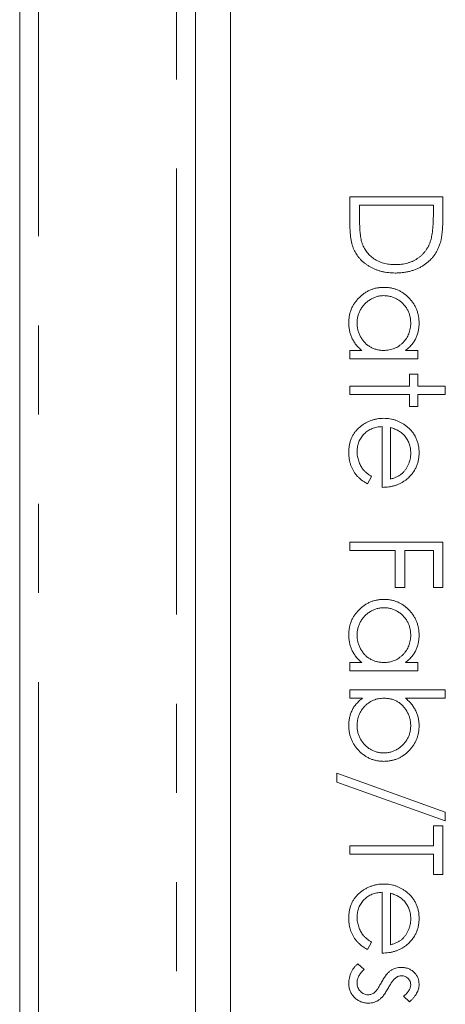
# Model space of a CAD drawing. Header units: millimetres. Extents: x 90 to 460, y -138 to 411.
# Tile 9 of 27: x 143 to 149, y 231 to 245. Entities that reach past the tile are written whole.
import ezdxf

# ---------------------------------------------------------------- set-up
doc = ezdxf.new("R2010")
doc.units = ezdxf.units.MM
doc.linetypes.add('PHANTOM', pattern=[12.7, 6.35, -1.27, 1.27, -1.27, 1.27, -1.27])

msp = doc.modelspace()

# ---------------------------------------------------------------- linework, layer by layer
at = {"color": 7, "linetype": 'Continuous', "lineweight": 15}
for p, q in [((143.091, 220.819), (143.091, 273.615)), ((145.591, 209.615), (145.591, 273.615)), ((146.091, 267.595), (146.091, 211.595)), ((147.791, 242.425), (149.114, 242.425)), ((147.791, 242.015), (147.791, 242.425)), ((147.926, 242.307), (147.926, 242.155)), ((148.978, 242.307), (147.926, 242.307)), ((148.978, 242.214), (148.978, 242.307)), ((149.114, 242.425), (149.114, 242.158)), ((147.791, 240.238), (147.958, 240.238)), ((147.791, 240.119), (147.791, 240.238)), ((148.579, 240.238), (148.757, 240.238)), ((148.757, 240.238), (148.757, 240.119)), ((148.757, 240.119), (147.791, 240.119)), ((148.639, 239.898), (148.757, 239.898)), ((148.639, 239.729), (148.639, 239.898)), ((148.757, 239.898), (148.757, 239.729)), ((147.791, 239.729), (148.639, 239.729)), ((147.791, 239.61), (147.791, 239.729)), ((148.757, 239.729), (149.148, 239.729)), ((149.148, 239.729), (149.148, 239.61)), ((148.639, 239.61), (147.791, 239.61)), ((148.639, 239.44), (148.639, 239.61)), ((148.757, 239.61), (148.757, 239.44)), ((149.148, 239.61), (148.757, 239.61)), ((148.757, 239.44), (148.639, 239.44)), ((148.249, 238.287), (148.249, 239.152)), ((148.367, 239.14), (148.367, 238.406)), ((148.096, 238.443), (148.041, 238.338)), ((147.791, 237.507), (149.114, 237.507)), ((147.791, 237.388), (147.791, 237.507)), ((148.435, 237.388), (147.791, 237.388)), ((148.435, 236.862), (148.435, 237.388)), ((148.571, 237.388), (148.571, 236.862)), ((148.978, 237.388), (148.571, 237.388)), ((148.978, 236.862), (148.978, 237.388)), ((149.114, 237.507), (149.114, 236.862)), ((148.571, 236.862), (148.435, 236.862)), ((149.114, 236.862), (148.978, 236.862)), ((147.791, 235.794), (147.958, 235.794)), ((147.791, 235.675), (147.791, 235.794)), ((148.579, 235.794), (148.757, 235.794)), ((148.757, 235.794), (148.757, 235.675)), ((148.757, 235.675), (147.791, 235.675)), ((147.791, 235.404), (149.148, 235.404)), ((147.791, 235.285), (147.791, 235.404)), ((147.97, 235.285), (147.791, 235.285)), ((149.148, 235.285), (148.582, 235.285)), ((149.148, 235.404), (149.148, 235.285)), ((147.604, 234.091), (147.604, 234.217)), ((147.604, 234.217), (149.148, 233.663)), ((149.148, 233.538), (147.604, 234.091)), ((149.148, 233.663), (149.148, 233.538)), ((148.978, 233.47), (149.114, 233.47)), ((148.978, 233.182), (148.978, 233.47)), ((149.114, 233.47), (149.114, 232.775)), ((147.791, 233.063), (147.791, 233.182)), ((147.791, 233.182), (148.978, 233.182)), ((148.978, 233.063), (147.791, 233.063)), ((148.978, 232.775), (148.978, 233.063)), ((149.114, 232.775), (148.978, 232.775)), ((148.249, 231.656), (148.249, 232.521)), ((148.367, 232.508), (148.367, 231.774)), ((148.096, 231.812), (148.041, 231.706)), ((147.905, 231.503), (147.994, 231.424)), ((148.637, 230.96), (148.554, 231.041))]:
    msp.add_line(p, q, dxfattribs=at)
at = {"color": 8, "linetype": 'PHANTOM', "lineweight": 0}
for p, q in [((143.359, 273.615), (143.359, 220.819)), ((145.323, 198.376), (145.323, 273.615))]:
    msp.add_line(p, q, dxfattribs=at)
at = {"color": 7, "linetype": 'Continuous', "lineweight": 15}
for points, knots in [([(147.926, 242.155), (147.926, 242.133), (147.927, 242.091), (147.928, 242.031), (147.931, 241.976), (147.934, 241.926), (147.939, 241.881), (147.945, 241.841), (147.951, 241.807), (147.957, 241.786), (147.96, 241.777)], [0, 0, 0, 0, 0.171901, 0.330628, 0.475549, 0.606746, 0.725024, 0.829742, 0.921323, 1, 1, 1, 1]), ([(148.941, 241.807), (148.944, 241.818), (148.95, 241.842), (148.958, 241.88), (148.964, 241.924), (148.969, 241.972), (148.973, 242.025), (148.976, 242.084), (148.978, 242.147), (148.978, 242.191), (148.978, 242.214)], [0, 0, 0, 0, 0.084319, 0.179285, 0.286583, 0.405111, 0.535593, 0.67819, 0.832976, 1, 1, 1, 1]), ([(149.114, 242.158), (149.113, 242.135), (149.113, 242.09), (149.111, 242.025), (149.107, 241.965), (149.102, 241.91), (149.096, 241.86), (149.088, 241.815), (149.078, 241.775), (149.07, 241.75), (149.066, 241.739)], [0, 0, 0, 0, 0.164289, 0.317406, 0.458844, 0.589367, 0.707831, 0.81577, 0.91288, 1, 1, 1, 1]), ([(148.435, 241.34), (148.419, 241.34), (148.387, 241.341), (148.339, 241.345), (148.293, 241.351), (148.249, 241.36), (148.206, 241.372), (148.164, 241.387), (148.124, 241.404), (148.086, 241.423), (148.049, 241.445), (148.015, 241.468), (147.983, 241.493), (147.954, 241.519), (147.928, 241.547), (147.903, 241.577), (147.882, 241.608), (147.862, 241.641), (147.845, 241.676), (147.83, 241.715), (147.818, 241.757), (147.808, 241.802), (147.8, 241.851), (147.795, 241.903), (147.791, 241.958), (147.791, 241.996), (147.791, 242.015)], [0, 0, 0, 0, 0.046081, 0.090807, 0.134295, 0.177024, 0.218823, 0.260244, 0.30108, 0.341614, 0.381583, 0.42012, 0.458075, 0.494738, 0.531195, 0.566934, 0.602713, 0.638327, 0.674853, 0.713467, 0.754442, 0.797815, 0.843989, 0.893072, 0.944963, 1, 1, 1, 1]), ([(147.96, 241.777), (147.964, 241.765), (147.973, 241.741), (147.988, 241.706), (148.006, 241.674), (148.026, 241.644), (148.049, 241.616), (148.074, 241.59), (148.102, 241.565), (148.132, 241.543), (148.164, 241.523), (148.198, 241.506), (148.233, 241.491), (148.27, 241.479), (148.309, 241.47), (148.35, 241.464), (148.392, 241.459), (148.421, 241.459), (148.436, 241.459)], [0, 0, 0, 0, 0.062415, 0.123338, 0.183125, 0.241783, 0.300579, 0.35968, 0.418882, 0.479531, 0.540851, 0.602303, 0.664463, 0.727806, 0.792895, 0.859672, 0.928464, 1, 1, 1, 1]), ([(149.066, 241.739), (149.06, 241.723), (149.049, 241.693), (149.027, 241.65), (149.002, 241.609), (148.975, 241.571), (148.943, 241.536), (148.91, 241.503), (148.872, 241.473), (148.832, 241.445), (148.79, 241.42), (148.745, 241.399), (148.698, 241.381), (148.65, 241.366), (148.599, 241.354), (148.546, 241.346), (148.491, 241.341), (148.454, 241.34), (148.435, 241.34)], [0, 0, 0, 0, 0.061545, 0.1216943, 0.1811549, 0.2398754, 0.2987019, 0.3576474, 0.4176048, 0.478494, 0.5404071, 0.602345, 0.6650043, 0.7285593, 0.7936505, 0.8605343, 0.929236, 1, 1, 1, 1]), ([(148.436, 241.459), (148.451, 241.459), (148.482, 241.459), (148.526, 241.464), (148.569, 241.471), (148.61, 241.481), (148.65, 241.494), (148.688, 241.51), (148.724, 241.529), (148.758, 241.55), (148.79, 241.574), (148.82, 241.601), (148.846, 241.63), (148.871, 241.661), (148.892, 241.694), (148.912, 241.729), (148.928, 241.767), (148.936, 241.794), (148.941, 241.807)], [0, 0, 0, 0, 0.0701512, 0.1378126, 0.2032262, 0.2671741, 0.330024, 0.3917943, 0.4530844, 0.5143339, 0.575, 0.6348655, 0.6941163, 0.7534416, 0.8131258, 0.8740797, 0.936007, 1, 1, 1, 1]), ([(147.774, 240.632), (147.774, 240.649), (147.775, 240.683), (147.782, 240.733), (147.794, 240.78), (147.809, 240.826), (147.83, 240.87), (147.856, 240.912), (147.886, 240.952), (147.92, 240.989), (147.957, 241.024), (147.997, 241.054), (148.039, 241.079), (148.082, 241.1), (148.128, 241.117), (148.176, 241.128), (148.226, 241.135), (148.26, 241.136), (148.277, 241.136)], [0, 0, 0, 0, 0.06462, 0.127433, 0.189004, 0.24993, 0.310668, 0.372329, 0.434939, 0.499576, 0.564191, 0.626735, 0.688109, 0.749294, 0.810331, 0.871901, 0.935046, 1, 1, 1, 1]), ([(148.277, 241.136), (148.294, 241.136), (148.327, 241.135), (148.376, 241.128), (148.423, 241.116), (148.468, 241.1), (148.511, 241.079), (148.552, 241.053), (148.592, 241.023), (148.629, 240.988), (148.663, 240.95), (148.693, 240.91), (148.718, 240.868), (148.739, 240.823), (148.755, 240.777), (148.766, 240.73), (148.773, 240.68), (148.774, 240.646), (148.774, 240.629)], [0, 0, 0, 0, 0.063775, 0.126079, 0.186904, 0.247574, 0.308003, 0.369132, 0.432033, 0.496791, 0.561611, 0.624914, 0.686726, 0.748079, 0.809582, 0.871631, 0.934886, 1, 1, 1, 1]), ([(148.275, 241.018), (148.259, 241.017), (148.226, 241.016), (148.177, 241.006), (148.13, 240.989), (148.084, 240.965), (148.041, 240.936), (148.003, 240.903), (147.97, 240.864), (147.942, 240.822), (147.92, 240.776), (147.904, 240.728), (147.894, 240.679), (147.893, 240.645), (147.892, 240.628)], [0, 0, 0, 0, 0.081589, 0.162859, 0.245484, 0.330807, 0.416493, 0.499893, 0.583048, 0.667158, 0.751312, 0.833785, 0.916256, 1, 1, 1, 1]), ([(148.656, 240.627), (148.655, 240.644), (148.654, 240.679), (148.644, 240.729), (148.629, 240.777), (148.607, 240.823), (148.58, 240.865), (148.547, 240.903), (148.509, 240.937), (148.467, 240.966), (148.421, 240.989), (148.374, 241.005), (148.325, 241.016), (148.292, 241.017), (148.275, 241.018)], [0, 0, 0, 0, 0.085921, 0.169593, 0.252476, 0.336244, 0.419505, 0.502036, 0.584775, 0.669846, 0.754185, 0.836658, 0.91801, 1, 1, 1, 1]), ([(147.958, 240.238), (147.943, 240.251), (147.913, 240.277), (147.875, 240.321), (147.843, 240.367), (147.817, 240.416), (147.798, 240.467), (147.784, 240.52), (147.775, 240.575), (147.774, 240.613), (147.774, 240.632)], [0, 0, 0, 0, 0.134298, 0.262085, 0.38627, 0.507165, 0.6273, 0.748145, 0.87237, 1, 1, 1, 1]), ([(147.892, 240.628), (147.893, 240.611), (147.894, 240.577), (147.904, 240.526), (147.92, 240.477), (147.942, 240.431), (147.969, 240.387), (148, 240.348), (148.037, 240.315), (148.078, 240.287), (148.122, 240.265), (148.17, 240.249), (148.22, 240.239), (148.254, 240.238), (148.272, 240.238)], [0, 0, 0, 0, 0.084802, 0.168664, 0.252552, 0.33824, 0.423103, 0.505556, 0.586176, 0.667136, 0.748499, 0.830452, 0.913456, 1, 1, 1, 1]), ([(148.272, 240.238), (148.285, 240.238), (148.312, 240.239), (148.35, 240.244), (148.387, 240.253), (148.422, 240.265), (148.456, 240.281), (148.488, 240.3), (148.518, 240.323), (148.546, 240.35), (148.572, 240.379), (148.594, 240.409), (148.613, 240.441), (148.629, 240.475), (148.641, 240.511), (148.649, 240.548), (148.655, 240.587), (148.655, 240.614), (148.656, 240.627)], [0, 0, 0, 0, 0.065634, 0.129188, 0.191219, 0.251913, 0.312507, 0.373494, 0.435152, 0.498741, 0.562095, 0.624187, 0.685476, 0.746097, 0.807612, 0.869967, 0.933951, 1, 1, 1, 1]), ([(148.774, 240.629), (148.774, 240.609), (148.773, 240.57), (148.764, 240.514), (148.749, 240.46), (148.729, 240.409), (148.702, 240.361), (148.667, 240.316), (148.626, 240.274), (148.595, 240.25), (148.579, 240.238)], [0, 0, 0, 0, 0.129862, 0.254654, 0.376015, 0.495255, 0.614798, 0.738106, 0.865196, 1, 1, 1, 1]), ([(147.774, 238.785), (147.774, 238.803), (147.775, 238.839), (147.782, 238.892), (147.794, 238.942), (147.811, 238.988), (147.833, 239.032), (147.859, 239.072), (147.89, 239.109), (147.926, 239.143), (147.964, 239.172), (148.004, 239.199), (148.046, 239.221), (148.089, 239.239), (148.133, 239.254), (148.178, 239.264), (148.224, 239.269), (148.256, 239.27), (148.271, 239.271)], [0, 0, 0, 0, 0.071579, 0.139629, 0.204797, 0.268135, 0.329814, 0.391301, 0.453434, 0.516552, 0.579631, 0.641119, 0.701294, 0.76081, 0.819932, 0.87892, 0.938983, 1, 1, 1, 1]), ([(148.271, 239.271), (148.286, 239.27), (148.316, 239.27), (148.359, 239.265), (148.402, 239.256), (148.443, 239.244), (148.483, 239.228), (148.521, 239.209), (148.559, 239.186), (148.582, 239.168), (148.594, 239.159)], [0, 0, 0, 0, 0.128045, 0.253768, 0.377428, 0.500551, 0.623296, 0.746578, 0.872348, 1, 1, 1, 1]), ([(148.249, 239.152), (148.236, 239.151), (148.211, 239.15), (148.174, 239.145), (148.139, 239.137), (148.106, 239.125), (148.075, 239.11), (148.045, 239.093), (148.018, 239.072), (147.992, 239.049), (147.969, 239.023), (147.948, 238.995), (147.931, 238.966), (147.917, 238.936), (147.906, 238.904), (147.898, 238.87), (147.893, 238.835), (147.893, 238.811), (147.892, 238.799)], [0, 0, 0, 0, 0.068385, 0.134476, 0.198391, 0.260753, 0.321829, 0.383037, 0.444653, 0.507398, 0.569825, 0.630778, 0.690929, 0.750945, 0.811049, 0.872331, 0.935004, 1, 1, 1, 1]), ([(148.565, 239.025), (148.559, 239.031), (148.548, 239.044), (148.528, 239.061), (148.506, 239.077), (148.483, 239.092), (148.457, 239.106), (148.429, 239.118), (148.399, 239.13), (148.378, 239.136), (148.367, 239.14)], [0, 0, 0, 0, 0.109984, 0.22258, 0.3385, 0.458709, 0.585535, 0.717518, 0.854667, 1, 1, 1, 1]), ([(148.594, 239.159), (148.609, 239.148), (148.637, 239.124), (148.674, 239.084), (148.705, 239.041), (148.73, 238.995), (148.75, 238.946), (148.765, 238.894), (148.773, 238.839), (148.774, 238.801), (148.774, 238.782)], [0, 0, 0, 0, 0.128835, 0.253589, 0.374643, 0.49534, 0.616325, 0.739759, 0.866842, 1, 1, 1, 1]), ([(148.656, 238.776), (148.655, 238.787), (148.655, 238.811), (148.651, 238.845), (148.644, 238.878), (148.634, 238.91), (148.621, 238.941), (148.605, 238.97), (148.587, 238.998), (148.572, 239.016), (148.565, 239.025)], [0, 0, 0, 0, 0.131092, 0.259141, 0.384162, 0.505992, 0.629098, 0.750669, 0.874039, 1, 1, 1, 1]), ([(148.041, 238.338), (148.026, 238.346), (147.997, 238.363), (147.957, 238.391), (147.921, 238.42), (147.89, 238.452), (147.863, 238.486), (147.84, 238.522), (147.82, 238.56), (147.803, 238.6), (147.79, 238.643), (147.78, 238.688), (147.775, 238.735), (147.774, 238.768), (147.774, 238.785)], [0, 0, 0, 0, 0.09337, 0.181661, 0.265874, 0.346355, 0.4246, 0.501903, 0.579992, 0.658443, 0.738672, 0.821894, 0.908801, 1, 1, 1, 1]), ([(147.892, 238.799), (147.893, 238.788), (147.893, 238.764), (147.898, 238.729), (147.905, 238.695), (147.915, 238.661), (147.926, 238.628), (147.941, 238.598), (147.957, 238.571), (147.975, 238.545), (147.997, 238.52), (148.025, 238.495), (148.058, 238.469), (148.083, 238.452), (148.096, 238.443)], [0, 0, 0, 0, 0.0825923, 0.1638789, 0.2456587, 0.3277257, 0.40861, 0.4857491, 0.5591691, 0.6302685, 0.705306, 0.792065, 0.8897964, 1, 1, 1, 1]), ([(148.774, 238.782), (148.774, 238.762), (148.773, 238.723), (148.764, 238.666), (148.749, 238.613), (148.728, 238.562), (148.701, 238.514), (148.668, 238.47), (148.629, 238.429), (148.599, 238.405), (148.584, 238.392)], [0, 0, 0, 0, 0.13204, 0.259033, 0.38188, 0.502258, 0.622752, 0.744743, 0.870109, 1, 1, 1, 1]), ([(148.367, 238.406), (148.383, 238.41), (148.413, 238.419), (148.455, 238.436), (148.493, 238.456), (148.525, 238.479), (148.554, 238.505), (148.579, 238.536), (148.601, 238.57), (148.62, 238.608), (148.636, 238.648), (148.647, 238.689), (148.655, 238.732), (148.655, 238.761), (148.656, 238.776)], [0, 0, 0, 0, 0.09624, 0.185231, 0.267501, 0.3444, 0.419595, 0.496891, 0.576638, 0.660268, 0.745387, 0.83004, 0.914474, 1, 1, 1, 1]), ([(148.584, 238.392), (148.573, 238.384), (148.55, 238.367), (148.513, 238.346), (148.474, 238.328), (148.433, 238.314), (148.39, 238.302), (148.345, 238.294), (148.297, 238.289), (148.265, 238.288), (148.249, 238.287)], [0, 0, 0, 0, 0.118522, 0.236255, 0.356174, 0.47725, 0.60154, 0.729618, 0.862158, 1, 1, 1, 1]), ([(147.774, 236.189), (147.774, 236.206), (147.775, 236.24), (147.782, 236.289), (147.794, 236.337), (147.809, 236.383), (147.83, 236.426), (147.856, 236.468), (147.886, 236.508), (147.92, 236.546), (147.957, 236.58), (147.997, 236.61), (148.039, 236.636), (148.082, 236.657), (148.128, 236.673), (148.176, 236.684), (148.226, 236.691), (148.26, 236.692), (148.277, 236.693)], [0, 0, 0, 0, 0.06462, 0.127433, 0.189004, 0.24993, 0.310668, 0.372329, 0.434939, 0.499576, 0.564191, 0.626735, 0.688109, 0.749294, 0.810331, 0.871901, 0.935046, 1, 1, 1, 1]), ([(148.277, 236.693), (148.294, 236.692), (148.327, 236.691), (148.376, 236.684), (148.423, 236.673), (148.468, 236.656), (148.511, 236.635), (148.552, 236.609), (148.592, 236.579), (148.629, 236.544), (148.663, 236.507), (148.693, 236.466), (148.718, 236.424), (148.739, 236.38), (148.755, 236.334), (148.766, 236.286), (148.773, 236.236), (148.774, 236.202), (148.774, 236.185)], [0, 0, 0, 0, 0.0637745, 0.1260788, 0.1869041, 0.2475739, 0.3080034, 0.3691319, 0.4320332, 0.4967908, 0.5616108, 0.6249139, 0.6867263, 0.7480788, 0.8095823, 0.8716307, 0.9348858, 1, 1, 1, 1]), ([(148.275, 236.574), (148.259, 236.573), (148.226, 236.572), (148.177, 236.562), (148.13, 236.545), (148.084, 236.522), (148.041, 236.493), (148.003, 236.459), (147.97, 236.421), (147.942, 236.378), (147.92, 236.332), (147.904, 236.284), (147.894, 236.235), (147.893, 236.201), (147.892, 236.185)], [0, 0, 0, 0, 0.0815893, 0.1628589, 0.2454837, 0.3308071, 0.4164934, 0.4998932, 0.5830482, 0.6671579, 0.7513119, 0.8337848, 0.9162565, 1, 1, 1, 1]), ([(148.656, 236.183), (148.655, 236.201), (148.654, 236.235), (148.644, 236.285), (148.629, 236.333), (148.607, 236.379), (148.58, 236.422), (148.547, 236.46), (148.509, 236.494), (148.467, 236.522), (148.421, 236.545), (148.374, 236.562), (148.325, 236.572), (148.292, 236.574), (148.275, 236.574)], [0, 0, 0, 0, 0.085921, 0.169593, 0.252476, 0.336244, 0.419505, 0.502036, 0.584775, 0.669846, 0.754185, 0.836658, 0.91801, 1, 1, 1, 1]), ([(147.958, 235.794), (147.943, 235.807), (147.913, 235.833), (147.875, 235.877), (147.843, 235.923), (147.817, 235.972), (147.798, 236.023), (147.784, 236.076), (147.775, 236.132), (147.774, 236.17), (147.774, 236.189)], [0, 0, 0, 0, 0.134298, 0.262085, 0.38627, 0.507165, 0.6273, 0.748145, 0.87237, 1, 1, 1, 1]), ([(147.892, 236.185), (147.893, 236.167), (147.894, 236.133), (147.904, 236.083), (147.92, 236.034), (147.942, 235.987), (147.969, 235.943), (148, 235.904), (148.037, 235.871), (148.078, 235.843), (148.122, 235.821), (148.17, 235.805), (148.22, 235.796), (148.254, 235.795), (148.272, 235.794)], [0, 0, 0, 0, 0.084802, 0.168664, 0.252552, 0.33824, 0.423103, 0.505556, 0.586176, 0.667136, 0.748499, 0.830452, 0.913456, 1, 1, 1, 1]), ([(148.272, 235.794), (148.285, 235.794), (148.312, 235.795), (148.35, 235.8), (148.387, 235.809), (148.422, 235.821), (148.456, 235.837), (148.488, 235.857), (148.518, 235.88), (148.546, 235.906), (148.572, 235.935), (148.594, 235.965), (148.613, 235.998), (148.629, 236.032), (148.641, 236.067), (148.649, 236.105), (148.655, 236.144), (148.655, 236.17), (148.656, 236.183)], [0, 0, 0, 0, 0.065634, 0.129188, 0.191219, 0.251913, 0.312507, 0.373494, 0.435152, 0.498741, 0.562095, 0.624187, 0.685476, 0.746097, 0.807612, 0.869967, 0.933951, 1, 1, 1, 1]), ([(148.774, 236.185), (148.774, 236.165), (148.773, 236.127), (148.764, 236.07), (148.749, 236.017), (148.729, 235.966), (148.702, 235.918), (148.667, 235.873), (148.626, 235.831), (148.595, 235.806), (148.579, 235.794)], [0, 0, 0, 0, 0.129862, 0.254654, 0.376015, 0.495255, 0.614798, 0.738106, 0.865196, 1, 1, 1, 1]), ([(147.774, 234.894), (147.774, 234.914), (147.775, 234.953), (147.784, 235.009), (147.799, 235.062), (147.82, 235.113), (147.847, 235.161), (147.881, 235.206), (147.922, 235.248), (147.953, 235.272), (147.97, 235.285)], [0, 0, 0, 0, 0.129476, 0.25388, 0.374863, 0.494283, 0.614293, 0.73697, 0.865076, 1, 1, 1, 1]), ([(148.276, 235.285), (148.263, 235.285), (148.236, 235.284), (148.198, 235.279), (148.161, 235.27), (148.125, 235.258), (148.092, 235.242), (148.06, 235.222), (148.03, 235.199), (148.002, 235.173), (147.976, 235.144), (147.954, 235.114), (147.935, 235.081), (147.92, 235.047), (147.907, 235.012), (147.899, 234.974), (147.893, 234.935), (147.893, 234.909), (147.892, 234.896)], [0, 0, 0, 0, 0.065646, 0.129212, 0.191253, 0.251958, 0.312564, 0.373562, 0.43523, 0.498536, 0.561901, 0.624098, 0.685023, 0.746051, 0.807577, 0.869943, 0.933939, 1, 1, 1, 1]), ([(148.656, 234.894), (148.655, 234.911), (148.654, 234.945), (148.644, 234.995), (148.628, 235.044), (148.606, 235.091), (148.579, 235.135), (148.547, 235.174), (148.51, 235.208), (148.469, 235.236), (148.425, 235.258), (148.378, 235.274), (148.328, 235.283), (148.293, 235.284), (148.276, 235.285)], [0, 0, 0, 0, 0.084735, 0.168182, 0.252419, 0.338618, 0.424014, 0.506402, 0.587545, 0.668801, 0.7501, 0.831022, 0.91396, 1, 1, 1, 1]), ([(148.582, 235.285), (148.597, 235.272), (148.627, 235.246), (148.667, 235.202), (148.7, 235.156), (148.727, 235.108), (148.748, 235.057), (148.764, 235.003), (148.773, 234.948), (148.774, 234.91), (148.774, 234.891)], [0, 0, 0, 0, 0.134636, 0.262681, 0.38719, 0.50839, 0.628966, 0.749723, 0.873248, 1, 1, 1, 1]), ([(148.272, 234.386), (148.255, 234.387), (148.222, 234.388), (148.173, 234.395), (148.126, 234.406), (148.081, 234.423), (148.037, 234.444), (147.996, 234.47), (147.956, 234.5), (147.919, 234.535), (147.885, 234.573), (147.856, 234.613), (147.83, 234.655), (147.81, 234.699), (147.793, 234.745), (147.782, 234.793), (147.775, 234.843), (147.774, 234.877), (147.774, 234.894)], [0, 0, 0, 0, 0.0640153, 0.126228, 0.1872888, 0.2478695, 0.3085112, 0.3697269, 0.4325358, 0.4971982, 0.561923, 0.6251331, 0.6868547, 0.7481171, 0.8095302, 0.8714875, 0.9349815, 1, 1, 1, 1]), ([(147.892, 234.896), (147.893, 234.878), (147.894, 234.844), (147.904, 234.794), (147.92, 234.746), (147.941, 234.7), (147.969, 234.657), (148.001, 234.619), (148.039, 234.585), (148.082, 234.557), (148.127, 234.534), (148.174, 234.517), (148.223, 234.507), (148.256, 234.505), (148.272, 234.505)], [0, 0, 0, 0, 0.085993, 0.169736, 0.252687, 0.336526, 0.419856, 0.502457, 0.585265, 0.6698, 0.754407, 0.83695, 0.917941, 1, 1, 1, 1]), ([(148.272, 234.505), (148.289, 234.506), (148.322, 234.507), (148.371, 234.517), (148.418, 234.534), (148.464, 234.558), (148.507, 234.586), (148.545, 234.62), (148.578, 234.658), (148.606, 234.701), (148.628, 234.746), (148.644, 234.794), (148.654, 234.843), (148.655, 234.877), (148.656, 234.894)], [0, 0, 0, 0, 0.082066, 0.163805, 0.246618, 0.331983, 0.417466, 0.500907, 0.584103, 0.668254, 0.752056, 0.83457, 0.916652, 1, 1, 1, 1]), ([(148.774, 234.891), (148.774, 234.874), (148.773, 234.84), (148.766, 234.79), (148.755, 234.743), (148.739, 234.697), (148.718, 234.653), (148.693, 234.611), (148.663, 234.571), (148.628, 234.534), (148.591, 234.499), (148.551, 234.469), (148.51, 234.443), (148.466, 234.422), (148.42, 234.406), (148.373, 234.395), (148.323, 234.388), (148.289, 234.387), (148.272, 234.386)], [0, 0, 0, 0, 0.064649, 0.127821, 0.189419, 0.250372, 0.311137, 0.372825, 0.435463, 0.500128, 0.564773, 0.627344, 0.688919, 0.749829, 0.810578, 0.872176, 0.935017, 1, 1, 1, 1]), ([(147.774, 232.153), (147.774, 232.172), (147.775, 232.208), (147.782, 232.261), (147.794, 232.31), (147.811, 232.357), (147.833, 232.4), (147.859, 232.44), (147.89, 232.478), (147.926, 232.511), (147.964, 232.541), (148.004, 232.567), (148.046, 232.589), (148.089, 232.607), (148.133, 232.622), (148.178, 232.632), (148.224, 232.638), (148.256, 232.639), (148.271, 232.639)], [0, 0, 0, 0, 0.071579, 0.139629, 0.204797, 0.268135, 0.329814, 0.391301, 0.453434, 0.516552, 0.579631, 0.641119, 0.701294, 0.76081, 0.819932, 0.87892, 0.938983, 1, 1, 1, 1]), ([(148.271, 232.639), (148.286, 232.639), (148.316, 232.638), (148.359, 232.633), (148.402, 232.624), (148.443, 232.612), (148.483, 232.596), (148.521, 232.577), (148.559, 232.554), (148.582, 232.537), (148.594, 232.528)], [0, 0, 0, 0, 0.128045, 0.253768, 0.377428, 0.500551, 0.623296, 0.746578, 0.872348, 1, 1, 1, 1]), ([(148.249, 232.521), (148.236, 232.52), (148.211, 232.519), (148.174, 232.513), (148.139, 232.505), (148.106, 232.493), (148.075, 232.479), (148.045, 232.461), (148.018, 232.44), (147.992, 232.417), (147.969, 232.391), (147.948, 232.364), (147.931, 232.335), (147.917, 232.304), (147.906, 232.272), (147.898, 232.239), (147.893, 232.204), (147.893, 232.18), (147.892, 232.168)], [0, 0, 0, 0, 0.068385, 0.134476, 0.198391, 0.260753, 0.321829, 0.383037, 0.444653, 0.507398, 0.569825, 0.630778, 0.690929, 0.750945, 0.811049, 0.872331, 0.935004, 1, 1, 1, 1]), ([(148.565, 232.393), (148.559, 232.399), (148.548, 232.412), (148.528, 232.429), (148.506, 232.446), (148.483, 232.46), (148.457, 232.474), (148.429, 232.487), (148.399, 232.498), (148.378, 232.505), (148.367, 232.508)], [0, 0, 0, 0, 0.1099838, 0.2225805, 0.3384999, 0.4587086, 0.5855353, 0.7175177, 0.8546668, 1, 1, 1, 1]), ([(148.594, 232.528), (148.609, 232.516), (148.637, 232.492), (148.674, 232.452), (148.705, 232.409), (148.73, 232.363), (148.75, 232.314), (148.765, 232.262), (148.773, 232.207), (148.774, 232.169), (148.774, 232.15)], [0, 0, 0, 0, 0.128835, 0.253589, 0.374643, 0.49534, 0.616325, 0.739759, 0.866842, 1, 1, 1, 1]), ([(148.656, 232.144), (148.655, 232.156), (148.655, 232.179), (148.651, 232.214), (148.644, 232.247), (148.634, 232.279), (148.621, 232.309), (148.605, 232.339), (148.587, 232.367), (148.572, 232.384), (148.565, 232.393)], [0, 0, 0, 0, 0.131092, 0.259141, 0.384162, 0.505992, 0.629098, 0.750669, 0.874039, 1, 1, 1, 1]), ([(148.041, 231.706), (148.026, 231.715), (147.997, 231.731), (147.957, 231.759), (147.921, 231.789), (147.89, 231.821), (147.863, 231.855), (147.84, 231.891), (147.82, 231.929), (147.803, 231.969), (147.79, 232.011), (147.78, 232.056), (147.775, 232.104), (147.774, 232.136), (147.774, 232.153)], [0, 0, 0, 0, 0.09337, 0.181661, 0.265874, 0.346355, 0.4246, 0.501903, 0.579992, 0.658443, 0.738672, 0.821894, 0.908801, 1, 1, 1, 1]), ([(147.892, 232.168), (147.893, 232.156), (147.893, 232.132), (147.898, 232.097), (147.905, 232.063), (147.915, 232.029), (147.926, 231.997), (147.941, 231.967), (147.957, 231.939), (147.975, 231.914), (147.997, 231.889), (148.025, 231.864), (148.058, 231.837), (148.083, 231.821), (148.096, 231.812)], [0, 0, 0, 0, 0.0825923, 0.1638789, 0.2456587, 0.3277257, 0.40861, 0.4857491, 0.5591691, 0.6302685, 0.705306, 0.792065, 0.8897964, 1, 1, 1, 1]), ([(148.367, 231.774), (148.383, 231.779), (148.413, 231.787), (148.455, 231.804), (148.493, 231.824), (148.525, 231.847), (148.554, 231.874), (148.579, 231.904), (148.601, 231.938), (148.62, 231.976), (148.636, 232.016), (148.647, 232.058), (148.655, 232.101), (148.655, 232.129), (148.656, 232.144)], [0, 0, 0, 0, 0.09624, 0.185231, 0.267501, 0.3444, 0.419595, 0.496891, 0.576638, 0.660268, 0.745387, 0.83004, 0.914474, 1, 1, 1, 1]), ([(148.774, 232.15), (148.774, 232.13), (148.773, 232.091), (148.764, 232.035), (148.749, 231.981), (148.728, 231.93), (148.701, 231.883), (148.668, 231.839), (148.629, 231.797), (148.599, 231.773), (148.584, 231.761)], [0, 0, 0, 0, 0.13204, 0.259033, 0.38188, 0.502258, 0.622752, 0.744743, 0.870109, 1, 1, 1, 1]), ([(148.584, 231.761), (148.573, 231.752), (148.55, 231.736), (148.513, 231.715), (148.474, 231.697), (148.433, 231.682), (148.39, 231.67), (148.345, 231.662), (148.297, 231.657), (148.265, 231.656), (148.249, 231.656)], [0, 0, 0, 0, 0.118522, 0.236255, 0.356174, 0.47725, 0.60154, 0.729618, 0.862158, 1, 1, 1, 1]), ([(147.774, 231.227), (147.774, 231.24), (147.775, 231.266), (147.782, 231.306), (147.793, 231.344), (147.808, 231.381), (147.827, 231.416), (147.849, 231.449), (147.875, 231.478), (147.895, 231.495), (147.905, 231.503)], [0, 0, 0, 0, 0.126743, 0.251724, 0.377219, 0.504694, 0.631458, 0.755401, 0.877701, 1, 1, 1, 1]), ([(147.994, 231.424), (147.986, 231.417), (147.971, 231.402), (147.95, 231.379), (147.932, 231.355), (147.918, 231.332), (147.906, 231.307), (147.898, 231.283), (147.893, 231.258), (147.893, 231.241), (147.892, 231.233)], [0, 0, 0, 0, 0.147476, 0.285904, 0.417172, 0.540501, 0.659238, 0.775006, 0.887229, 1, 1, 1, 1]), ([(148.24, 231.241), (148.245, 231.251), (148.256, 231.27), (148.273, 231.297), (148.29, 231.321), (148.306, 231.344), (148.322, 231.364), (148.339, 231.381), (148.355, 231.396), (148.366, 231.404), (148.372, 231.408)], [0, 0, 0, 0, 0.157762, 0.30595, 0.443775, 0.572824, 0.692154, 0.802296, 0.905564, 1, 1, 1, 1]), ([(148.372, 231.408), (148.383, 231.415), (148.405, 231.428), (148.442, 231.442), (148.48, 231.451), (148.507, 231.452), (148.521, 231.452)], [0, 0, 0, 0, 0.246252, 0.492591, 0.74057, 1, 1, 1, 1]), ([(148.521, 231.452), (148.53, 231.452), (148.547, 231.451), (148.573, 231.448), (148.597, 231.443), (148.621, 231.435), (148.643, 231.425), (148.664, 231.413), (148.684, 231.399), (148.702, 231.383), (148.719, 231.365), (148.734, 231.346), (148.746, 231.326), (148.757, 231.305), (148.765, 231.282), (148.77, 231.258), (148.774, 231.233), (148.774, 231.216), (148.774, 231.208)], [0, 0, 0, 0, 0.067978, 0.133044, 0.196507, 0.258613, 0.319728, 0.380873, 0.442636, 0.505079, 0.567881, 0.628814, 0.68891, 0.748765, 0.809386, 0.870884, 0.934037, 1, 1, 1, 1]), ([(148.053, 230.943), (148.044, 230.943), (148.025, 230.944), (147.997, 230.948), (147.97, 230.954), (147.945, 230.963), (147.921, 230.975), (147.897, 230.988), (147.875, 231.005), (147.855, 231.024), (147.836, 231.045), (147.819, 231.067), (147.805, 231.09), (147.794, 231.115), (147.785, 231.141), (147.778, 231.169), (147.775, 231.197), (147.774, 231.217), (147.774, 231.227)], [0, 0, 0, 0, 0.064548, 0.127199, 0.188597, 0.24864, 0.309525, 0.370037, 0.431889, 0.495704, 0.559519, 0.621372, 0.682397, 0.743568, 0.805498, 0.86864, 0.933066, 1, 1, 1, 1]), ([(147.892, 231.233), (147.893, 231.221), (147.894, 231.199), (147.903, 231.167), (147.918, 231.137), (147.938, 231.111), (147.962, 231.089), (147.989, 231.074), (148.018, 231.064), (148.038, 231.063), (148.048, 231.062)], [0, 0, 0, 0, 0.134042, 0.261896, 0.387836, 0.517686, 0.644509, 0.764718, 0.880291, 1, 1, 1, 1]), ([(148.14, 231.095), (148.144, 231.098), (148.151, 231.104), (148.162, 231.116), (148.173, 231.131), (148.186, 231.148), (148.198, 231.168), (148.211, 231.19), (148.226, 231.215), (148.235, 231.232), (148.24, 231.241)], [0, 0, 0, 0, 0.0768751, 0.1674617, 0.27227, 0.3895508, 0.5208014, 0.6662633, 0.8255449, 1, 1, 1, 1]), ([(148.438, 231.3), (148.434, 231.297), (148.426, 231.291), (148.415, 231.279), (148.403, 231.265), (148.391, 231.249), (148.379, 231.231), (148.366, 231.21), (148.352, 231.187), (148.343, 231.171), (148.338, 231.162)], [0, 0, 0, 0, 0.0834251, 0.1775598, 0.2839824, 0.4022167, 0.5335685, 0.676121, 0.8316494, 1, 1, 1, 1]), ([(148.526, 231.333), (148.518, 231.333), (148.503, 231.332), (148.48, 231.326), (148.458, 231.315), (148.445, 231.305), (148.438, 231.3)], [0, 0, 0, 0, 0.2400399, 0.4794032, 0.7317567, 1, 1, 1, 1]), ([(148.656, 231.208), (148.655, 231.216), (148.654, 231.233), (148.647, 231.256), (148.634, 231.278), (148.617, 231.297), (148.597, 231.313), (148.575, 231.325), (148.551, 231.332), (148.534, 231.333), (148.526, 231.333)], [0, 0, 0, 0, 0.1249585, 0.2459006, 0.369166, 0.4985108, 0.6285039, 0.7510283, 0.8737242, 1, 1, 1, 1]), ([(148.048, 231.062), (148.056, 231.062), (148.073, 231.063), (148.097, 231.07), (148.12, 231.08), (148.133, 231.089), (148.14, 231.095)], [0, 0, 0, 0, 0.253475, 0.500453, 0.745578, 1, 1, 1, 1]), ([(148.338, 231.162), (148.332, 231.152), (148.321, 231.132), (148.304, 231.104), (148.287, 231.078), (148.27, 231.055), (148.253, 231.035), (148.236, 231.017), (148.22, 231.001), (148.208, 230.992), (148.203, 230.988)], [0, 0, 0, 0, 0.1589891, 0.3071146, 0.4462132, 0.5748761, 0.6941521, 0.8045812, 0.9065933, 1, 1, 1, 1]), ([(148.554, 231.041), (148.562, 231.048), (148.578, 231.061), (148.598, 231.082), (148.616, 231.104), (148.63, 231.124), (148.642, 231.145), (148.65, 231.166), (148.655, 231.187), (148.655, 231.201), (148.656, 231.208)], [0, 0, 0, 0, 0.158223, 0.305036, 0.441309, 0.565963, 0.683525, 0.793334, 0.898518, 1, 1, 1, 1]), ([(148.774, 231.208), (148.774, 231.197), (148.773, 231.177), (148.766, 231.146), (148.755, 231.114), (148.74, 231.083), (148.721, 231.052), (148.697, 231.021), (148.669, 230.99), (148.648, 230.97), (148.637, 230.96)], [0, 0, 0, 0, 0.105714, 0.213412, 0.326127, 0.444452, 0.569061, 0.702712, 0.846318, 1, 1, 1, 1]), ([(148.203, 230.988), (148.191, 230.981), (148.169, 230.968), (148.132, 230.953), (148.093, 230.945), (148.067, 230.944), (148.053, 230.943)], [0, 0, 0, 0, 0.248839, 0.495235, 0.743336, 1, 1, 1, 1])]:
    msp.add_open_spline(points, degree=3, knots=knots, dxfattribs=at)

doc.saveas('drawing.dxf')
